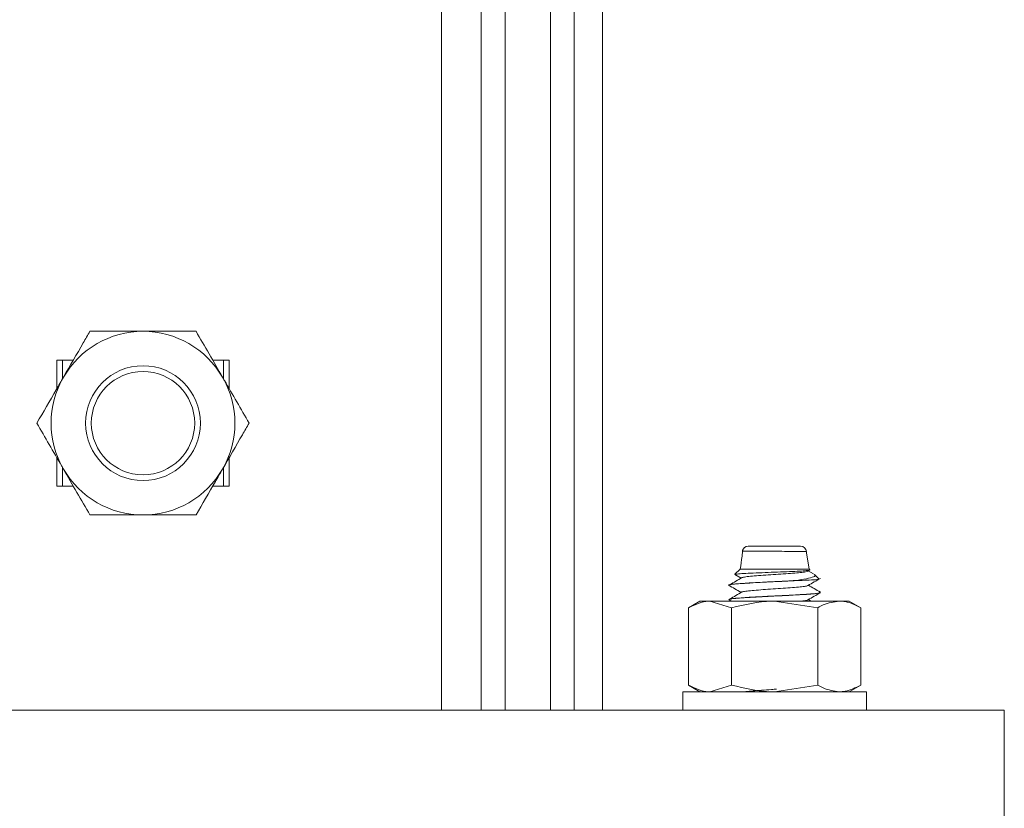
# Model space of a CAD drawing. Header units: millimetres. Extents: x 202 to 1221, y -164 to 1261.
# Tile 18 of 30: x 557 to 643, y 752 to 821. Entities that reach past the tile are written whole.
import ezdxf

# ---------------------------------------------------------------- set-up
doc = ezdxf.new("R2010")
doc.units = ezdxf.units.MM

msp = doc.modelspace()

# ---------------------------------------------------------------- linework, layer by layer
at = {"color": 8, "linetype": 'Continuous', "lineweight": 15}
for p, q in [((603.354, 761.031), (603.354, 1046.031)), ((605.402, 761.031), (605.402, 1046.031))]:
    msp.add_line(p, q, dxfattribs=at)
at = {"color": 7, "linetype": 'Continuous', "lineweight": 15}
for p, q in [((607.864, 761.031), (607.864, 1046.031)), ((593.864, 761.031), (593.864, 961.031)), ((597.311, 761.031), (597.311, 961.031)), ((599.405, 761.031), (599.405, 961.031)), ((603.345, 761.031), (603.345, 961.031)), ((561.802, 791.531), (560.364, 791.531)), ((560.364, 791.531), (560.364, 789.041)), ((560.864, 791.531), (560.864, 789.907)), ((575.364, 791.531), (573.926, 791.531)), ((574.864, 789.907), (574.864, 791.531)), ((575.364, 789.041), (575.364, 791.531)), ((560.364, 783.022), (560.364, 780.531)), ((575.364, 780.531), (575.364, 783.022)), ((560.864, 782.156), (560.864, 780.531)), ((574.864, 780.531), (574.864, 782.156)), ((560.364, 780.531), (561.802, 780.531)), ((573.926, 780.531), (575.364, 780.531)), ((620.602, 775.321), (625.127, 775.321)), ((625.864, 773.321), (625.624, 774.9)), ((619.864, 773.321), (619.408, 772.865)), ((619.412, 772.844), (619.938, 772.539)), ((625.864, 773.321), (619.864, 773.321)), ((626.241, 772.909), (625.773, 773.181)), ((625.923, 773.261), (625.864, 773.321)), ((626.706, 772.478), (626.327, 772.858)), ((618.864, 771.914), (618.864, 771.905)), ((624.842, 772.321), (624.668, 772.321)), ((626.864, 771.28), (626.864, 771.29)), ((616.364, 770.531), (615.358, 769.951)), ((615.358, 763.212), (615.358, 769.951)), ((617.235, 770.531), (616.364, 770.531)), ((619.111, 769.951), (617.235, 770.531)), ((622.864, 770.531), (617.235, 770.531)), ((618.864, 770.664), (618.864, 770.655)), ((618.867, 770.662), (619.091, 770.531)), ((619.111, 763.212), (619.111, 769.951)), ((626.617, 769.951), (622.864, 770.531)), ((628.493, 770.531), (622.864, 770.531)), ((626.03, 770.531), (625.809, 770.66)), ((626.617, 763.212), (626.617, 769.951)), ((628.493, 770.531), (629.364, 770.531)), ((630.369, 769.951), (629.364, 770.531)), ((630.369, 763.212), (630.369, 769.951)), ((615.358, 763.212), (616.364, 762.631)), ((619.111, 763.212), (617.235, 762.631)), ((626.617, 763.212), (622.864, 762.631)), ((629.364, 762.631), (630.369, 763.212)), ((614.864, 762.631), (614.864, 761.031)), ((614.864, 762.631), (620.988, 762.631)), ((620.988, 762.631), (630.864, 762.631)), ((630.864, 761.031), (630.864, 762.631)), ((642.864, 761.031), (492.864, 761.031)), ((642.864, 761.031), (642.864, 751.031))]:
    msp.add_line(p, q, dxfattribs=at)
for radius in [5, 4.5]:
    msp.add_circle((567.864, 786.031), radius, dxfattribs=at)
for centre, radius, start, end in [((567.864, 786.031), 8, 90, 150), ((567.864, 786.031), 8, 30, 90), ((567.864, 786.031), 8, 150, 210), ((567.864, 786.031), 8, 330, 30), ((567.864, 786.031), 8, 210, 270), ((567.864, 786.031), 8, 270, 330), ((620.574, 774.821), 0.5, 89.97919, 173.26679), ((625.127, 774.821), 0.5, 3.12702, 90.00054)]:
    msp.add_arc(centre, radius, start, end, dxfattribs=at)
for points, knots in [([(563.245, 794.031), (563.051, 793.696), (562.298, 792.392), (561.516, 791.037), (560.936, 790.031)], [0, 0, 0, 0, 0.257551, 1, 1, 1, 1]), ([(563.245, 794.031), (563.995, 794.031), (565.509, 794.031), (567.074, 794.031), (567.864, 794.031)], [0, 0, 0, 0, 0.495459, 1, 1, 1, 1]), ([(567.864, 794.031), (567.973, 794.031), (568.802, 794.031), (570.366, 794.031), (571.773, 794.031), (572.483, 794.031)], [0, 0, 0, 0, 0.070087, 0.530784, 1, 1, 1, 1]), ([(572.483, 794.031), (572.858, 793.382), (573.615, 792.071), (574.397, 790.715), (574.792, 790.031)], [0, 0, 0, 0, 0.495458, 1, 1, 1, 1]), ([(560.936, 790.031), (560.726, 789.668), (559.944, 788.314), (559.183, 786.996), (558.626, 786.031)], [0, 0, 0, 0, 0.268634, 1, 1, 1, 1]), ([(574.792, 790.031), (574.847, 789.937), (575.261, 789.219), (576.043, 787.865), (576.747, 786.646), (577.101, 786.031)], [0, 0, 0, 0, 0.070086, 0.530782, 1, 1, 1, 1]), ([(560.936, 782.031), (560.881, 782.126), (560.466, 782.844), (559.685, 784.198), (558.981, 785.417), (558.626, 786.031)], [0, 0, 0, 0, 0.070085, 0.530782, 1, 1, 1, 1]), ([(577.101, 786.031), (576.908, 785.696), (576.155, 784.392), (575.373, 783.037), (574.792, 782.031)], [0, 0, 0, 0, 0.257551, 1, 1, 1, 1]), ([(563.245, 778.031), (562.87, 778.681), (562.113, 779.992), (561.331, 781.348), (560.936, 782.031)], [0, 0, 0, 0, 0.495457, 1, 1, 1, 1]), ([(574.792, 782.031), (574.582, 781.668), (573.8, 780.314), (573.039, 778.996), (572.483, 778.031)], [0, 0, 0, 0, 0.268634, 1, 1, 1, 1]), ([(567.864, 778.031), (567.754, 778.031), (566.925, 778.031), (565.362, 778.031), (563.955, 778.031), (563.245, 778.031)], [0, 0, 0, 0, 0.070087, 0.530782, 1, 1, 1, 1]), ([(572.483, 778.031), (571.733, 778.031), (570.219, 778.031), (568.654, 778.031), (567.864, 778.031)], [0, 0, 0, 0, 0.495458, 1, 1, 1, 1]), ([(620.094, 775.058), (620.073, 774.85), (620.012, 774.269), (619.922, 773.692), (619.864, 773.321)], [0, 0, 0, 0, 0.357454, 1, 1, 1, 1]), ([(620.02, 772.581), (619.844, 772.478), (619.492, 772.27), (619.139, 772.062), (618.962, 771.958)], [0, 0, 0, 0, 0.499929, 1, 1, 1, 1]), ([(625.908, 773.246), (625.92, 773.243), (625.986, 773.226), (625.765, 773.193), (625.244, 773.151), (624.412, 773.111), (623.398, 773.066), (622.29, 773.027), (621.223, 772.983), (620.303, 772.943), (619.679, 772.9), (619.38, 772.87), (619.414, 772.854), (619.417, 772.853)], [0, 0, 0, 0, 0.024219, 0.125028, 0.228441, 0.331784, 0.438026, 0.544688, 0.652962, 0.762919, 0.87327, 0.986503, 1, 1, 1, 1]), ([(625.745, 773.181), (625.766, 773.168), (625.818, 773.135), (625.594, 773.08), (625.131, 773.018), (624.451, 772.961), (623.632, 772.898), (622.739, 772.84), (621.859, 772.779), (621.067, 772.717), (620.457, 772.66), (620.107, 772.612), (620.056, 772.587), (620.045, 772.582)], [0, 0, 0, 0, 0.067228, 0.168488, 0.269652, 0.369236, 0.471028, 0.570921, 0.671693, 0.773227, 0.872628, 0.974281, 1, 1, 1, 1]), ([(624.668, 772.321), (625.017, 772.373), (625.722, 772.477), (626.272, 772.641), (626.463, 772.764), (626.331, 772.83), (626.31, 772.841)], [0, 0, 0, 0, 0.319856, 0.645878, 0.943316, 1, 1, 1, 1]), ([(625.768, 771.886), (625.948, 771.991), (626.307, 772.199), (626.667, 772.408), (626.847, 772.512)], [0, 0, 0, 0, 0.499762, 1, 1, 1, 1]), ([(624.668, 772.321), (624.424, 772.307), (623.661, 772.264), (622.209, 772.198), (620.561, 772.108), (619.336, 772.022), (618.727, 771.954), (618.891, 771.917), (618.904, 771.914)], [0, 0, 0, 0, 0.098129, 0.307373, 0.520129, 0.72924, 0.97836, 1, 1, 1, 1]), ([(618.894, 771.905), (618.885, 771.909), (618.839, 771.932), (619.086, 771.977), (619.625, 772.034), (620.484, 772.091), (621.535, 772.152), (622.688, 772.209), (623.816, 772.263), (624.483, 772.301), (624.842, 772.321)], [0, 0, 0, 0, 0.033729, 0.170415, 0.316381, 0.441651, 0.598532, 0.73706, 0.858748, 1, 1, 1, 1]), ([(618.867, 771.912), (619.045, 771.808), (619.402, 771.6), (619.76, 771.393), (619.938, 771.289)], [0, 0, 0, 0, 0.500071, 1, 1, 1, 1]), ([(625.749, 771.886), (625.748, 771.883), (625.746, 771.859), (625.482, 771.813), (624.968, 771.753), (624.239, 771.694), (623.393, 771.631), (622.495, 771.574), (621.631, 771.512), (620.885, 771.451), (620.3, 771.393), (620.113, 771.352), (620.02, 771.331)], [0, 0, 0, 0, 0.020386, 0.130296, 0.238727, 0.347128, 0.457046, 0.564498, 0.674129, 0.783201, 0.891014, 1, 1, 1, 1]), ([(626.71, 772.442), (626.713, 772.441), (626.753, 772.426), (626.424, 772.395), (625.776, 772.356), (625.129, 772.332), (624.841, 772.321)], [0, 0, 0, 0, 0.026541, 0.370387, 0.72014, 1, 1, 1, 1]), ([(626.851, 771.305), (626.671, 771.409), (626.324, 771.611), (625.976, 771.812), (625.809, 771.91)], [0, 0, 0, 0, 0.517493, 1, 1, 1, 1]), ([(618.866, 770.655), (618.866, 770.658), (618.865, 770.663), (618.873, 770.668), (618.879, 770.671), (618.88, 770.672), (618.88, 770.672), (618.88, 770.672), (618.88, 770.672), (618.88, 770.672), (618.88, 770.672), (618.88, 770.672), (618.88, 770.672), (618.88, 770.672), (618.881, 770.673), (618.893, 770.679), (618.98, 770.71), (619.353, 770.762), (620.122, 770.818), (621.072, 770.876), (622.147, 770.934), (623.113, 770.979), (623.842, 771.016), (624.635, 771.058), (625.368, 771.102), (625.868, 771.135), (626.349, 771.174), (626.744, 771.217), (626.793, 771.251), (626.808, 771.261)], [0, 0, 0, 0, 0.0143055, 0.026071, 0.0290124, 0.0293798, 0.0294716, 0.029495, 0.0295061, 0.029508, 0.0295092, 0.0295197, 0.0295609, 0.029729, 0.0300867, 0.0317929, 0.0612862, 0.1844189, 0.2765109, 0.3510314, 0.4696242, 0.5494878, 0.5873122, 0.6515326, 0.7543783, 0.7986285, 0.8274652, 0.9478651, 1, 1, 1, 1]), ([(620.02, 771.331), (619.844, 771.228), (619.492, 771.02), (619.139, 770.812), (618.962, 770.708)], [0, 0, 0, 0, 0.499929, 1, 1, 1, 1]), ([(626.735, 771.307), (626.786, 771.294), (626.963, 771.248), (626.244, 771.166), (625.042, 771.091), (623.654, 771.014), (622.203, 770.948), (620.595, 770.858), (619.385, 770.783), (619.171, 770.732), (619.078, 770.709)], [0, 0, 0, 0, 0.065202, 0.231007, 0.394635, 0.461355, 0.603624, 0.74828, 0.890459, 1, 1, 1, 1]), ([(625.768, 770.636), (625.948, 770.741), (626.307, 770.949), (626.667, 771.158), (626.847, 771.262)], [0, 0, 0, 0, 0.4997627, 1, 1, 1, 1]), ([(617.235, 770.531), (617.19, 770.531), (616.557, 770.523), (615.936, 770.226), (615.358, 769.951)], [0, 0, 0, 0, 0.070213, 1, 1, 1, 1]), ([(622.864, 770.531), (622.775, 770.531), (621.508, 770.523), (620.266, 770.226), (619.111, 769.951)], [0, 0, 0, 0, 0.070216, 1, 1, 1, 1]), ([(625.737, 770.636), (625.726, 770.627), (625.694, 770.598), (625.487, 770.561), (625.236, 770.536), (625.186, 770.531)], [0, 0, 0, 0, 0.269668, 0.854053, 1, 1, 1, 1]), ([(626.617, 769.951), (626.774, 770.038), (627.386, 770.379), (628.021, 770.466), (628.493, 770.531)], [0, 0, 0, 0, 0.257552, 1, 1, 1, 1]), ([(628.493, 770.531), (628.664, 770.523), (629.299, 770.491), (629.917, 770.179), (630.369, 769.951)], [0, 0, 0, 0, 0.268635, 1, 1, 1, 1]), ([(617.235, 762.631), (617.19, 762.632), (616.557, 762.64), (615.936, 762.936), (615.358, 763.212)], [0, 0, 0, 0, 0.070213, 1, 1, 1, 1]), ([(622.864, 762.631), (622.775, 762.632), (621.508, 762.64), (620.266, 762.936), (619.111, 763.212)], [0, 0, 0, 0, 0.070216, 1, 1, 1, 1]), ([(626.617, 763.212), (626.774, 763.124), (627.386, 762.784), (628.021, 762.696), (628.493, 762.631)], [0, 0, 0, 0, 0.257552, 1, 1, 1, 1]), ([(628.493, 762.631), (628.664, 762.64), (629.299, 762.672), (629.917, 762.984), (630.369, 763.212)], [0, 0, 0, 0, 0.268635, 1, 1, 1, 1]), ([(623.03, 762.859), (622.885, 762.849), (622.443, 762.82), (621.711, 762.768), (620.962, 762.707), (620.472, 762.663), (620.33, 762.637), (620.299, 762.631)], [0, 0, 0, 0, 0.130924, 0.397241, 0.66344, 0.925362, 1, 1, 1, 1])]:
    msp.add_open_spline(points, degree=3, knots=knots, dxfattribs=at)
at = {"color": 8, "linetype": 'Continuous', "lineweight": 15}
msp.add_open_spline([(625.501, 774.854), (625.501, 774.854), (625.565, 774.854), (625.681, 774.844), (625.53, 774.844), (625.079, 774.847), (624.377, 774.856), (623.512, 774.866), (622.575, 774.876), (621.668, 774.882), (620.965, 774.883), (620.438, 774.882), (620.112, 774.879), (620.111, 774.874), (620.111, 774.872)], degree=3, knots=[0, 0, 0, 0, 0.000006, 0.08316, 0.183039, 0.282423, 0.380657, 0.477693, 0.574123, 0.67076, 0.767346, 0.835075, 0.932199, 1, 1, 1, 1], dxfattribs=at)

doc.saveas('drawing.dxf')
